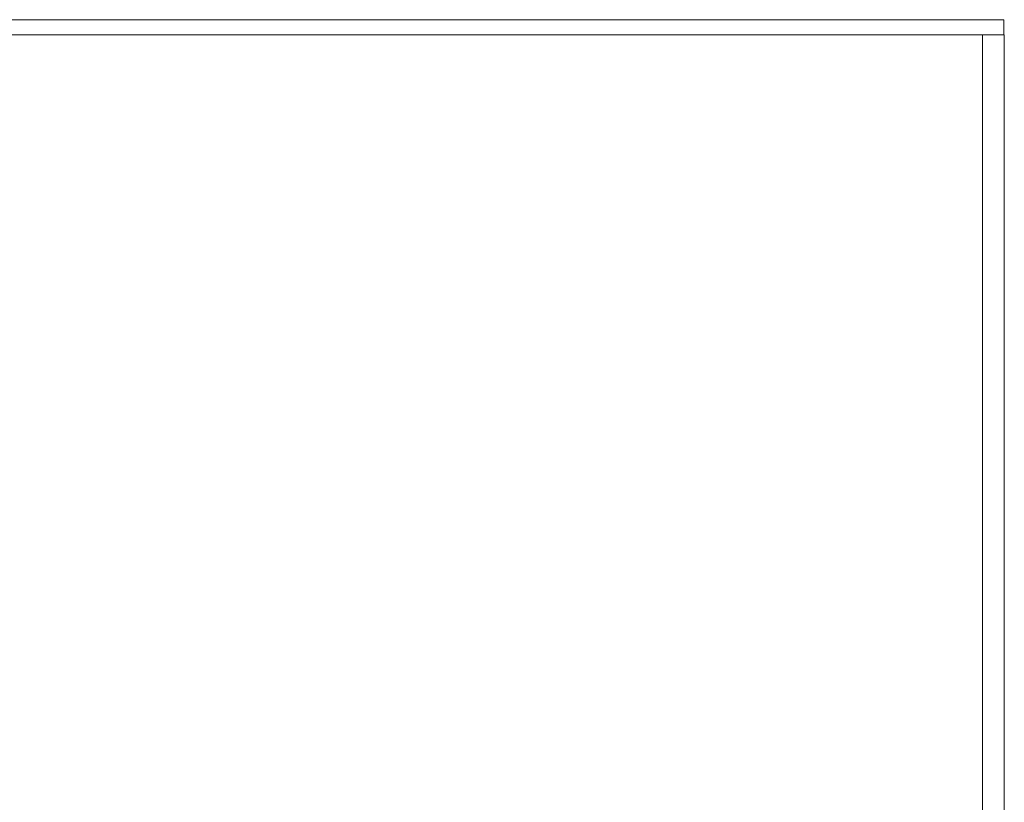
# Model space of a CAD drawing. Header units: millimetres. Extents: x 15166 to 94641, y -300 to 6935.
# Tile 31 of 32: x 84320 to 88873, y 3318 to 6935. Entities that reach past the tile are written whole.
import ezdxf

# ---------------------------------------------------------------- set-up
doc = ezdxf.new("R2010")
doc.units = ezdxf.units.MM
doc.header["$MEASUREMENT"] = 0
doc.layers.add('Métal _ Bardage.Charp_Couv_Bard_Métal', color=7, linetype='Continuous')
doc.layers.add('Métal _ Finitions.Charp_Couv_Bard_Méta', color=7, linetype='Continuous')

# ---------------------------------------------------------------- blocks, each defined once
blk = doc.blocks.new('Élément de coupe_5')
at = {"layer": 'Métal _ Finitions.Charp_Couv_Bard_Méta', "color": 7, "linetype": 'Continuous', "lineweight": 15}
for p, q in [((17299.3, 6935), (88871.3, 6935)), ((88871.3, 6935), (88871.3, 6865)), ((17399.3, 6865), (88771.3, 6865))]:
    blk.add_line(p, q, dxfattribs=at)
blk = doc.blocks.new('Élément de coupe_12')
at = {"layer": 'Métal _ Bardage.Charp_Couv_Bard_Métal', "color": 7, "linetype": 'Continuous', "lineweight": 15}
for p, q in [((88871.3, 6865), (88872.8, 6865)), ((88872.8, 6865), (88872.8, 161.5))]:
    blk.add_line(p, q, dxfattribs=at)
blk = doc.blocks.new('Élément de coupe_13')
at = {"layer": 'Métal _ Bardage.Charp_Couv_Bard_Métal', "color": 7, "linetype": 'Continuous', "lineweight": 15}
for q in [(88871.3, 6865), (88771.3, 161.3)]:
    blk.add_line((88771.3, 6865), q, dxfattribs=at)

msp = doc.modelspace()

# ---------------------------------------------------------------- block references
at = {"layer": 'Métal _ Bardage.Charp_Couv_Bard_Métal', "lineweight": 0}
for name in ['Élément de coupe_13', 'Élément de coupe_12']:
    msp.add_blockref(name, (0, 0), dxfattribs=at)
at = {"layer": 'Métal _ Finitions.Charp_Couv_Bard_Méta', "lineweight": 0}
msp.add_blockref('Élément de coupe_5', (0, 0), dxfattribs=at)

doc.saveas('drawing.dxf')
